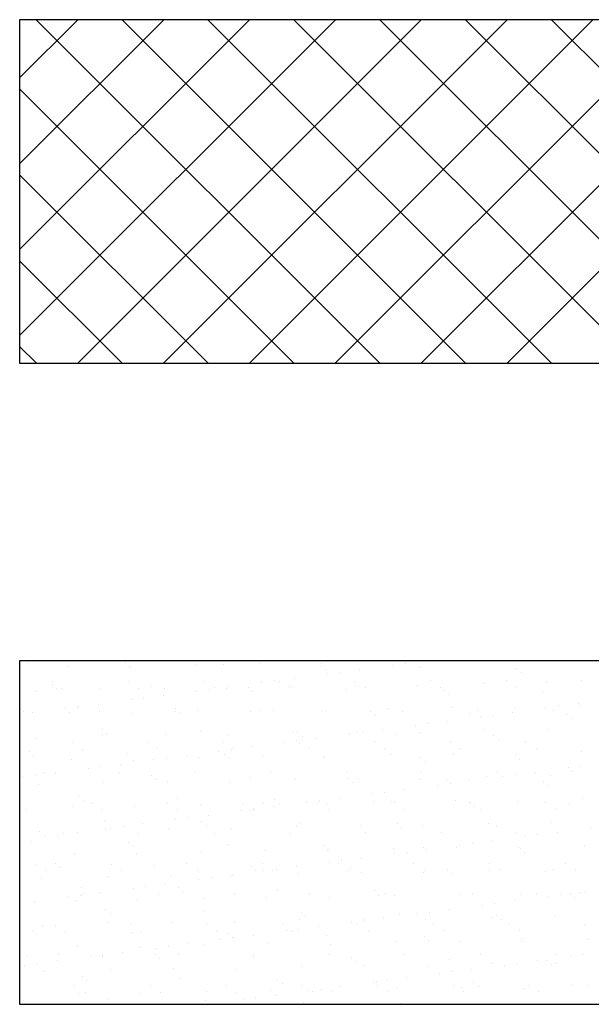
# Model space of a CAD drawing. Header units: millimetres. Extents: x -7023 to 53801, y 9849 to 33561.
# Tile 73 of 256: x 9471 to 9531, y 20913 to 21016. Entities that reach past the tile are written whole.
import ezdxf

# ---------------------------------------------------------------- set-up
doc = ezdxf.new("R2010")
doc.units = ezdxf.units.MM
doc.layers.add('.IE_podklad', color=252, linetype='Continuous')

msp = doc.modelspace()

# ---------------------------------------------------------------- linework, layer by layer
at = {"layer": '.IE_podklad'}
for p, q in [((9471.12, 21010.31), (9477.21, 21016.4)), ((9471.12, 21001.33), (9486.19, 21016.4)), ((9471.12, 20992.35), (9495.17, 21016.4)), ((9471.12, 20983.37), (9504.15, 21016.4)), ((9590.63, 21016.4), (9471.12, 21016.4)), ((9471.12, 21016.4), (9471.12, 20980.47)), ((9508.79, 20980.47), (9472.86, 21016.4)), ((9477.2, 20980.47), (9513.13, 21016.4)), ((9517.77, 20980.47), (9481.84, 21016.4)), ((9486.18, 20980.47), (9522.11, 21016.4)), ((9526.75, 20980.47), (9490.82, 21016.4)), ((9495.16, 20980.47), (9531.09, 21016.4)), ((9535.73, 20980.47), (9499.8, 21016.4)), ((9504.14, 20980.47), (9540.07, 21016.4)), ((9544.71, 20980.47), (9508.78, 21016.4)), ((9513.12, 20980.47), (9549.05, 21016.4)), ((9553.69, 20980.47), (9517.76, 21016.4)), ((9522.1, 20980.47), (9558.03, 21016.4)), ((9562.67, 20980.47), (9526.74, 21016.4)), ((9499.81, 20980.47), (9471.12, 21009.15)), ((9490.83, 20980.47), (9471.12, 21000.17)), ((9481.85, 20980.47), (9471.12, 20991.19)), ((9472.87, 20980.47), (9471.12, 20982.21)), ((9471.12, 20980.47), (9590.63, 20980.47)), ((9590.63, 20949.34), (9471.12, 20949.34)), ((9471.12, 20949.34), (9471.12, 20913.41)), ((9472.02, 20949.21), (9472.02, 20949.21)), ((9482.18, 20949.12), (9482.18, 20949.12)), ((9489.54, 20949), (9489.54, 20949)), ((9492.49, 20948.9), (9492.49, 20948.9)), ((9496.19, 20949.08), (9496.19, 20949.08)), ((9502.66, 20948.81), (9502.66, 20948.81)), ((9502.69, 20949.05), (9502.69, 20949.05)), ((9509.55, 20949.3), (9509.55, 20949.3)), ((9510.14, 20948.86), (9510.14, 20948.86)), ((9511.46, 20949.04), (9511.46, 20949.04)), ((9513.53, 20949.31), (9513.53, 20949.31)), ((9476.18, 20948.78), (9476.18, 20948.78)), ((9482.65, 20948.69), (9482.65, 20948.69)), ((9482.68, 20948.75), (9482.68, 20948.75)), ((9503.12, 20948.38), (9503.12, 20948.38)), ((9503.3, 20947.96), (9503.3, 20947.96)), ((9504.62, 20948.14), (9504.62, 20948.14)), ((9506.69, 20948.41), (9506.69, 20948.41)), ((9512.97, 20948.59), (9512.97, 20948.59)), ((9523.13, 20948.5), (9523.13, 20948.5)), ((9523.6, 20948.07), (9523.6, 20948.07)), ((9474.54, 20946.89), (9474.54, 20946.89)), ((9474.55, 20947.15), (9474.55, 20947.15)), ((9482.46, 20947.17), (9482.46, 20947.17)), ((9490.37, 20947.18), (9490.37, 20947.18)), ((9496.46, 20947.06), (9496.46, 20947.06)), ((9497.79, 20947.24), (9497.79, 20947.24)), ((9498.28, 20947.2), (9498.28, 20947.2)), ((9499.85, 20947.51), (9499.85, 20947.51)), ((9506.19, 20947.21), (9506.19, 20947.21)), ((9506.27, 20946.78), (9506.27, 20946.78)), ((9512.77, 20946.75), (9512.77, 20946.75)), ((9514.1, 20947.23), (9514.1, 20947.23)), ((9519.63, 20947), (9519.63, 20947)), ((9522.01, 20947.24), (9522.01, 20947.24)), ((9526.28, 20947.08), (9526.28, 20947.08)), ((9529.92, 20947.25), (9529.92, 20947.25)), ((9472.76, 20946.15), (9472.76, 20946.15)), ((9475.01, 20946.46), (9475.01, 20946.46)), ((9475.63, 20946.47), (9475.63, 20946.47)), ((9479.62, 20946.4), (9479.62, 20946.4)), ((9483.54, 20946.49), (9483.54, 20946.49)), ((9484.86, 20946.67), (9484.86, 20946.67)), ((9486.26, 20946.48), (9486.26, 20946.48)), ((9489.63, 20946.16), (9489.63, 20946.16)), ((9490.95, 20946.34), (9490.95, 20946.34)), ((9491.45, 20946.5), (9491.45, 20946.5)), ((9492.76, 20946.45), (9492.76, 20946.45)), ((9493.01, 20946.61), (9493.01, 20946.61)), ((9495.02, 20946.58), (9495.02, 20946.58)), ((9495.49, 20946.15), (9495.49, 20946.15)), ((9499.36, 20946.51), (9499.36, 20946.51)), ((9499.62, 20946.7), (9499.62, 20946.7)), ((9505.33, 20946.36), (9505.33, 20946.36)), ((9507.27, 20946.53), (9507.27, 20946.53)), ((9515.17, 20946.54), (9515.17, 20946.54)), ((9515.5, 20946.27), (9515.5, 20946.27)), ((9515.97, 20945.84), (9515.97, 20945.84)), ((9523.08, 20946.56), (9523.08, 20946.56)), ((9525.81, 20946.04), (9525.81, 20946.04)), ((9479.34, 20944.81), (9479.34, 20944.81)), ((9482.79, 20945.26), (9482.79, 20945.26)), ((9484.11, 20945.44), (9484.11, 20945.44)), ((9486.18, 20945.71), (9486.18, 20945.71)), ((9529.54, 20944.84), (9529.54, 20944.84)), ((9529.71, 20944.7), (9529.71, 20944.7)), ((9471.57, 20944), (9471.57, 20944)), ((9472.5, 20943.91), (9472.5, 20943.91)), ((9475.95, 20944.36), (9475.95, 20944.36)), ((9476.34, 20943.89), (9476.34, 20943.89)), ((9477.22, 20944.44), (9477.22, 20944.44)), ((9477.28, 20944.54), (9477.28, 20944.54)), ((9479.48, 20944.01), (9479.48, 20944.01)), ((9482.84, 20943.85), (9482.84, 20943.85)), ((9487.39, 20944.35), (9487.39, 20944.35)), ((9487.39, 20944.03), (9487.39, 20944.03)), ((9487.85, 20943.92), (9487.85, 20943.92)), ((9489.7, 20944.1), (9489.7, 20944.1)), ((9495.3, 20944.04), (9495.3, 20944.04)), ((9496.35, 20944.19), (9496.35, 20944.19)), ((9497.7, 20944.13), (9497.7, 20944.13)), ((9502.85, 20944.16), (9502.85, 20944.16)), ((9503.21, 20944.06), (9503.21, 20944.06)), ((9507.86, 20944.04), (9507.86, 20944.04)), ((9509.71, 20944.4), (9509.71, 20944.4)), ((9511.12, 20944.07), (9511.12, 20944.07)), ((9516.35, 20944.49), (9516.35, 20944.49)), ((9518.18, 20943.82), (9518.18, 20943.82)), ((9519.03, 20944.09), (9519.03, 20944.09)), ((9520.64, 20943.67), (9520.64, 20943.67)), ((9522.7, 20943.94), (9522.7, 20943.94)), ((9522.85, 20944.46), (9522.85, 20944.46)), ((9526.15, 20944.4), (9526.15, 20944.4)), ((9526.94, 20944.1), (9526.94, 20944.1)), ((9527.48, 20944.57), (9527.48, 20944.57)), ((9528.34, 20943.73), (9528.34, 20943.73)), ((9508.33, 20943.61), (9508.33, 20943.61)), ((9513.8, 20942.77), (9513.8, 20942.77)), ((9515.87, 20943.04), (9515.87, 20943.04)), ((9519.32, 20943.49), (9519.32, 20943.49)), ((9528.81, 20943.3), (9528.81, 20943.3)), ((9479.75, 20942.12), (9479.75, 20942.12)), ((9480.22, 20941.69), (9480.22, 20941.69)), ((9490.06, 20941.9), (9490.06, 20941.9)), ((9499.78, 20941.8), (9499.78, 20941.8)), ((9500.23, 20941.81), (9500.23, 20941.81)), ((9505.64, 20941.69), (9505.64, 20941.69)), ((9506.43, 20941.89), (9506.43, 20941.89)), ((9506.97, 20941.87), (9506.97, 20941.87)), ((9509.03, 20942.14), (9509.03, 20942.14)), ((9512.48, 20942.59), (9512.48, 20942.59)), ((9512.93, 20941.86), (9512.93, 20941.86)), ((9519.79, 20942.11), (9519.79, 20942.11)), ((9526.44, 20942.19), (9526.44, 20942.19)), ((9472.92, 20941.26), (9472.92, 20941.26)), ((9476.61, 20940.79), (9476.61, 20940.79)), ((9479.78, 20941.5), (9479.78, 20941.5)), ((9484.52, 20940.81), (9484.52, 20940.81)), ((9486.42, 20941.59), (9486.42, 20941.59)), ((9492.43, 20940.82), (9492.43, 20940.82)), ((9492.92, 20941.56), (9492.92, 20941.56)), ((9498.81, 20940.79), (9498.81, 20940.79)), ((9500.13, 20940.97), (9500.13, 20940.97)), ((9500.34, 20940.84), (9500.34, 20940.84)), ((9500.7, 20941.38), (9500.7, 20941.38)), ((9502.19, 20941.24), (9502.19, 20941.24)), ((9508.25, 20940.85), (9508.25, 20940.85)), ((9510.54, 20941.59), (9510.54, 20941.59)), ((9516.16, 20940.86), (9516.16, 20940.86)), ((9520.7, 20941.5), (9520.7, 20941.5)), ((9521.17, 20941.07), (9521.17, 20941.07)), ((9524.07, 20940.88), (9524.07, 20940.88)), ((9472.11, 20939.89), (9472.11, 20939.89)), ((9477.68, 20940.11), (9477.68, 20940.11)), ((9482.43, 20939.67), (9482.43, 20939.67)), ((9485.59, 20940.12), (9485.59, 20940.12)), ((9491.97, 20939.89), (9491.97, 20939.89)), ((9492.59, 20939.58), (9492.59, 20939.58)), ((9493.29, 20940.07), (9493.29, 20940.07)), ((9493.5, 20940.14), (9493.5, 20940.14)), ((9495.36, 20940.34), (9495.36, 20940.34)), ((9501.41, 20940.15), (9501.41, 20940.15)), ((9509.32, 20940.17), (9509.32, 20940.17)), ((9516.51, 20939.59), (9516.51, 20939.59)), ((9517.23, 20940.18), (9517.23, 20940.18)), ((9523.01, 20939.56), (9523.01, 20939.56)), ((9525.14, 20940.2), (9525.14, 20940.2)), ((9529.87, 20939.81), (9529.87, 20939.81)), ((9472.58, 20939.46), (9472.58, 20939.46)), ((9476.5, 20938.99), (9476.5, 20938.99)), ((9481.68, 20938.54), (9481.68, 20938.54)), ((9483, 20938.96), (9483, 20938.96)), ((9485.13, 20938.99), (9485.13, 20938.99)), ((9486.45, 20939.17), (9486.45, 20939.17)), ((9488.52, 20939.44), (9488.52, 20939.44)), ((9489.86, 20939.21), (9489.86, 20939.21)), ((9493.06, 20939.15), (9493.06, 20939.15)), ((9496.51, 20939.29), (9496.51, 20939.29)), ((9502.9, 20939.36), (9502.9, 20939.36)), ((9503.01, 20939.26), (9503.01, 20939.26)), ((9509.87, 20939.51), (9509.87, 20939.51)), ((9513.07, 20939.27), (9513.07, 20939.27)), ((9513.54, 20938.84), (9513.54, 20938.84)), ((9523.38, 20939.05), (9523.38, 20939.05)), ((9473.62, 20937.64), (9473.62, 20937.64)), ((9474.84, 20937.64), (9474.84, 20937.64)), ((9478.29, 20938.09), (9478.29, 20938.09)), ((9479.62, 20938.27), (9479.62, 20938.27)), ((9481.53, 20937.65), (9481.53, 20937.65)), ((9489.44, 20937.67), (9489.44, 20937.67)), ((9497.35, 20937.68), (9497.35, 20937.68)), ((9505.26, 20937.7), (9505.26, 20937.7)), ((9513.17, 20937.71), (9513.17, 20937.71)), ((9521.08, 20937.73), (9521.08, 20937.73)), ((9525.05, 20937.67), (9525.05, 20937.67)), ((9528.5, 20938.13), (9528.5, 20938.13)), ((9528.99, 20937.74), (9528.99, 20937.74)), ((9529.82, 20938.3), (9529.82, 20938.3)), ((9471.46, 20937.19), (9471.46, 20937.19)), ((9472.78, 20937.37), (9472.78, 20937.37)), ((9474.79, 20937.44), (9474.79, 20937.44)), ((9479.94, 20936.61), (9479.94, 20936.61)), ((9484.96, 20937.35), (9484.96, 20937.35)), ((9485.42, 20936.92), (9485.42, 20936.92)), ((9486.58, 20936.69), (9486.58, 20936.69)), ((9493.08, 20936.66), (9493.08, 20936.66)), ((9495.27, 20937.13), (9495.27, 20937.13)), ((9499.94, 20936.91), (9499.94, 20936.91)), ((9505.43, 20937.04), (9505.43, 20937.04)), ((9505.9, 20936.61), (9505.9, 20936.61)), ((9506.59, 20937), (9506.59, 20937)), ((9513.09, 20936.96), (9513.09, 20936.96)), ((9515.75, 20936.82), (9515.75, 20936.82)), ((9516.14, 20936.5), (9516.14, 20936.5)), ((9518.21, 20936.77), (9518.21, 20936.77)), ((9519.95, 20937.21), (9519.95, 20937.21)), ((9521.66, 20937.23), (9521.66, 20937.23)), ((9522.98, 20937.4), (9522.98, 20937.4)), ((9525.91, 20936.73), (9525.91, 20936.73)), ((9526.6, 20937.3), (9526.6, 20937.3)), ((9473.08, 20936.36), (9473.08, 20936.36)), ((9507.99, 20935.43), (9507.99, 20935.43)), ((9509.31, 20935.6), (9509.31, 20935.6)), ((9511.37, 20935.87), (9511.37, 20935.87)), ((9514.82, 20936.33), (9514.82, 20936.33)), ((9526.38, 20936.3), (9526.38, 20936.3)), ((9477.32, 20935.12), (9477.32, 20935.12)), ((9477.79, 20934.69), (9477.79, 20934.69)), ((9478.66, 20934.43), (9478.66, 20934.43)), ((9486.57, 20934.45), (9486.57, 20934.45)), ((9487.63, 20934.9), (9487.63, 20934.9)), ((9494.48, 20934.46), (9494.48, 20934.46)), ((9496.67, 20934.4), (9496.67, 20934.4)), ((9497.8, 20934.81), (9497.8, 20934.81)), ((9501.15, 20934.53), (9501.15, 20934.53)), ((9502.39, 20934.48), (9502.39, 20934.48)), ((9502.47, 20934.7), (9502.47, 20934.7)), ((9504.54, 20934.97), (9504.54, 20934.97)), ((9508.11, 20934.59), (9508.11, 20934.59)), ((9510.03, 20934.61), (9510.03, 20934.61)), ((9510.3, 20934.49), (9510.3, 20934.49)), ((9516.67, 20934.7), (9516.67, 20934.7)), ((9518.21, 20934.5), (9518.21, 20934.5)), ((9518.27, 20934.5), (9518.27, 20934.5)), ((9523.17, 20934.67), (9523.17, 20934.67)), ((9526.12, 20934.52), (9526.12, 20934.52)), ((9530.03, 20934.91), (9530.03, 20934.91)), ((9471.82, 20933.74), (9471.82, 20933.74)), ((9476.66, 20934.1), (9476.66, 20934.1)), ((9479.73, 20933.75), (9479.73, 20933.75)), ((9483.16, 20934.07), (9483.16, 20934.07)), ((9487.64, 20933.76), (9487.64, 20933.76)), ((9490.02, 20934.31), (9490.02, 20934.31)), ((9494.31, 20933.63), (9494.31, 20933.63)), ((9495.55, 20933.78), (9495.55, 20933.78)), ((9495.63, 20933.8), (9495.63, 20933.8)), ((9497.7, 20934.07), (9497.7, 20934.07)), ((9498.27, 20934.38), (9498.27, 20934.38)), ((9503.17, 20934.37), (9503.17, 20934.37)), ((9503.46, 20933.79), (9503.46, 20933.79)), ((9511.37, 20933.81), (9511.37, 20933.81)), ((9518.74, 20934.07), (9518.74, 20934.07)), ((9519.28, 20933.82), (9519.28, 20933.82)), ((9527.19, 20933.84), (9527.19, 20933.84)), ((9528.59, 20934.27), (9528.59, 20934.27)), ((9480, 20932.67), (9480, 20932.67)), ((9487.47, 20932.73), (9487.47, 20932.73)), ((9488.8, 20932.9), (9488.8, 20932.9)), ((9490.16, 20932.58), (9490.16, 20932.58)), ((9490.86, 20933.17), (9490.86, 20933.17)), ((9500.48, 20932.36), (9500.48, 20932.36)), ((9526.76, 20932.4), (9526.76, 20932.4)), ((9473.24, 20931.47), (9473.24, 20931.47)), ((9477.19, 20931.37), (9477.19, 20931.37)), ((9480.1, 20931.72), (9480.1, 20931.72)), ((9480.64, 20931.83), (9480.64, 20931.83)), ((9481.96, 20932), (9481.96, 20932)), ((9483.58, 20931.29), (9483.58, 20931.29)), ((9484.02, 20932.27), (9484.02, 20932.27)), ((9486.74, 20931.8), (9486.74, 20931.8)), ((9490.63, 20932.15), (9490.63, 20932.15)), ((9491.49, 20931.31), (9491.49, 20931.31)), ((9493.24, 20931.77), (9493.24, 20931.77)), ((9499.4, 20931.32), (9499.4, 20931.32)), ((9500.1, 20932.02), (9500.1, 20932.02)), ((9506.75, 20932.1), (9506.75, 20932.1)), ((9507.31, 20931.34), (9507.31, 20931.34)), ((9510.64, 20932.27), (9510.64, 20932.27)), ((9511.11, 20931.84), (9511.11, 20931.84)), ((9513.25, 20932.07), (9513.25, 20932.07)), ((9515.22, 20931.35), (9515.22, 20931.35)), ((9520.11, 20932.32), (9520.11, 20932.32)), ((9520.95, 20932.05), (9520.95, 20932.05)), ((9523.13, 20931.37), (9523.13, 20931.37)), ((9527.39, 20931.4), (9527.39, 20931.4)), ((9530.84, 20931.86), (9530.84, 20931.86)), ((9472.36, 20930.44), (9472.36, 20930.44)), ((9473.8, 20930.93), (9473.8, 20930.93)), ((9475.12, 20931.1), (9475.12, 20931.1)), ((9475.67, 20931.28), (9475.67, 20931.28)), ((9482.53, 20930.35), (9482.53, 20930.35)), ((9520.55, 20930.5), (9520.55, 20930.5)), ((9524, 20930.96), (9524, 20930.96)), ((9525.32, 20931.13), (9525.32, 20931.13)), ((9482.99, 20929.92), (9482.99, 20929.92)), ((9490.18, 20929.42), (9490.18, 20929.42)), ((9492.84, 20930.13), (9492.84, 20930.13)), ((9496.83, 20929.5), (9496.83, 20929.5)), ((9503, 20930.04), (9503, 20930.04)), ((9503.33, 20929.47), (9503.33, 20929.47)), ((9503.47, 20929.61), (9503.47, 20929.61)), ((9510.19, 20929.72), (9510.19, 20929.72)), ((9511.65, 20929.33), (9511.65, 20929.33)), ((9513.32, 20929.82), (9513.32, 20929.82)), ((9513.71, 20929.6), (9513.71, 20929.6)), ((9516.83, 20929.8), (9516.83, 20929.8)), ((9517.16, 20930.06), (9517.16, 20930.06)), ((9518.49, 20930.23), (9518.49, 20930.23)), ((9523.33, 20929.77), (9523.33, 20929.77)), ((9523.48, 20929.73), (9523.48, 20929.73)), ((9523.95, 20929.3), (9523.95, 20929.3)), ((9530.19, 20930.02), (9530.19, 20930.02)), ((9476.82, 20929.2), (9476.82, 20929.2)), ((9483.32, 20929.17), (9483.32, 20929.17)), ((9503.49, 20928.26), (9503.49, 20928.26)), ((9504.81, 20928.43), (9504.81, 20928.43)), ((9506.88, 20928.7), (9506.88, 20928.7)), ((9510.33, 20929.16), (9510.33, 20929.16)), ((9472.8, 20928.06), (9472.8, 20928.06)), ((9473.87, 20927.38), (9473.87, 20927.38)), ((9474.89, 20928.12), (9474.89, 20928.12)), ((9475.36, 20927.69), (9475.36, 20927.69)), ((9480.71, 20928.07), (9480.71, 20928.07)), ((9481.78, 20927.39), (9481.78, 20927.39)), ((9485.2, 20927.9), (9485.2, 20927.9)), ((9488.62, 20928.09), (9488.62, 20928.09)), ((9489.69, 20927.4), (9489.69, 20927.4)), ((9495.37, 20927.81), (9495.37, 20927.81)), ((9495.84, 20927.38), (9495.84, 20927.38)), ((9496.53, 20928.1), (9496.53, 20928.1)), ((9496.65, 20927.36), (9496.65, 20927.36)), ((9497.6, 20927.42), (9497.6, 20927.42)), ((9497.97, 20927.53), (9497.97, 20927.53)), ((9500.04, 20927.8), (9500.04, 20927.8)), ((9504.44, 20928.12), (9504.44, 20928.12)), ((9505.51, 20927.43), (9505.51, 20927.43)), ((9505.68, 20927.59), (9505.68, 20927.59)), ((9506.91, 20927.21), (9506.91, 20927.21)), ((9512.35, 20928.13), (9512.35, 20928.13)), ((9513.41, 20927.18), (9513.41, 20927.18)), ((9513.42, 20927.45), (9513.42, 20927.45)), ((9515.85, 20927.5), (9515.85, 20927.5)), ((9520.26, 20928.14), (9520.26, 20928.14)), ((9520.27, 20927.42), (9520.27, 20927.42)), ((9521.33, 20927.46), (9521.33, 20927.46)), ((9526.16, 20927.27), (9526.16, 20927.27)), ((9526.92, 20927.51), (9526.92, 20927.51)), ((9528.17, 20928.16), (9528.17, 20928.16)), ((9529.24, 20927.48), (9529.24, 20927.48)), ((9473.4, 20926.57), (9473.4, 20926.57)), ((9480.26, 20926.82), (9480.26, 20926.82)), ((9486.9, 20926.91), (9486.9, 20926.91)), ((9489.82, 20926.46), (9489.82, 20926.46)), ((9491.14, 20926.63), (9491.14, 20926.63)), ((9493.2, 20926.9), (9493.2, 20926.9)), ((9493.4, 20926.88), (9493.4, 20926.88)), ((9500.26, 20927.12), (9500.26, 20927.12)), ((9516.31, 20927.07), (9516.31, 20927.07)), ((9477.57, 20925.67), (9477.57, 20925.67)), ((9482.98, 20925.56), (9482.98, 20925.56)), ((9484.3, 20925.73), (9484.3, 20925.73)), ((9486.37, 20926), (9486.37, 20926)), ((9487.73, 20925.58), (9487.73, 20925.58)), ((9488.2, 20925.15), (9488.2, 20925.15)), ((9498.05, 20925.36), (9498.05, 20925.36)), ((9508.21, 20925.27), (9508.21, 20925.27)), ((9529.73, 20925.14), (9529.73, 20925.14)), ((9530.35, 20925.13), (9530.35, 20925.13)), ((9472.69, 20924.2), (9472.69, 20924.2)), ((9476.14, 20924.66), (9476.14, 20924.66)), ((9476.98, 20924.31), (9476.98, 20924.31)), ((9477.46, 20924.83), (9477.46, 20924.83)), ((9477.73, 20924.92), (9477.73, 20924.92)), ((9479.53, 20925.1), (9479.53, 20925.1)), ((9483.48, 20924.28), (9483.48, 20924.28)), ((9485.64, 20924.93), (9485.64, 20924.93)), ((9490.34, 20924.52), (9490.34, 20924.52)), ((9493.55, 20924.95), (9493.55, 20924.95)), ((9496.99, 20924.61), (9496.99, 20924.61)), ((9501.46, 20924.96), (9501.46, 20924.96)), ((9503.49, 20924.58), (9503.49, 20924.58)), ((9508.68, 20924.84), (9508.68, 20924.84)), ((9509.37, 20924.98), (9509.37, 20924.98)), ((9510.35, 20924.83), (9510.35, 20924.83)), ((9516.99, 20924.91), (9516.99, 20924.91)), ((9517.28, 20924.99), (9517.28, 20924.99)), ((9518.52, 20925.05), (9518.52, 20925.05)), ((9522.89, 20924.24), (9522.89, 20924.24)), ((9523.49, 20924.88), (9523.49, 20924.88)), ((9525.19, 20925), (9525.19, 20925)), ((9526.34, 20924.69), (9526.34, 20924.69)), ((9527.67, 20924.86), (9527.67, 20924.86)), ((9528.69, 20924.96), (9528.69, 20924.96)), ((9529.15, 20924.53), (9529.15, 20924.53)), ((9480.1, 20923.35), (9480.1, 20923.35)), ((9490.41, 20923.13), (9490.41, 20923.13)), ((9513.99, 20923.06), (9513.99, 20923.06)), ((9516.06, 20923.34), (9516.06, 20923.34)), ((9519.51, 20923.79), (9519.51, 20923.79)), ((9520.83, 20923.96), (9520.83, 20923.96)), ((9480.57, 20922.92), (9480.57, 20922.92)), ((9500.42, 20922.23), (9500.42, 20922.23)), ((9500.57, 20923.04), (9500.57, 20923.04)), ((9501.04, 20922.61), (9501.04, 20922.61)), ((9507.07, 20922.31), (9507.07, 20922.31)), ((9507.15, 20922.16), (9507.15, 20922.16)), ((9509.22, 20922.44), (9509.22, 20922.44)), ((9510.89, 20922.82), (9510.89, 20922.82)), ((9512.67, 20922.89), (9512.67, 20922.89)), ((9513.57, 20922.28), (9513.57, 20922.28)), ((9520.43, 20922.53), (9520.43, 20922.53)), ((9521.05, 20922.73), (9521.05, 20922.73)), ((9521.52, 20922.3), (9521.52, 20922.3)), ((9527.08, 20922.61), (9527.08, 20922.61)), ((9472.46, 20921.12), (9472.46, 20921.12)), ((9473.56, 20921.68), (9473.56, 20921.68)), ((9474.85, 20921.7), (9474.85, 20921.7)), ((9475.92, 20921.01), (9475.92, 20921.01)), ((9480.42, 20921.93), (9480.42, 20921.93)), ((9482.76, 20921.71), (9482.76, 20921.71)), ((9483.83, 20921.03), (9483.83, 20921.03)), ((9487.06, 20922.01), (9487.06, 20922.01)), ((9490.67, 20921.73), (9490.67, 20921.73)), ((9491.74, 20921.04), (9491.74, 20921.04)), ((9493.56, 20921.98), (9493.56, 20921.98)), ((9498.58, 20921.74), (9498.58, 20921.74)), ((9498.99, 20921.09), (9498.99, 20921.09)), ((9499.65, 20921.06), (9499.65, 20921.06)), ((9500.32, 20921.26), (9500.32, 20921.26)), ((9502.38, 20921.54), (9502.38, 20921.54)), ((9505.83, 20921.99), (9505.83, 20921.99)), ((9506.49, 20921.75), (9506.49, 20921.75)), ((9507.56, 20921.07), (9507.56, 20921.07)), ((9514.4, 20921.77), (9514.4, 20921.77)), ((9515.47, 20921.09), (9515.47, 20921.09)), ((9522.31, 20921.78), (9522.31, 20921.78)), ((9523.38, 20921.1), (9523.38, 20921.1)), ((9530.22, 20921.8), (9530.22, 20921.8)), ((9472.93, 20920.69), (9472.93, 20920.69)), ((9482.77, 20920.9), (9482.77, 20920.9)), ((9492.16, 20920.19), (9492.16, 20920.19)), ((9492.94, 20920.81), (9492.94, 20920.81)), ((9493.41, 20920.38), (9493.41, 20920.38)), ((9493.48, 20920.36), (9493.48, 20920.36)), ((9495.54, 20920.64), (9495.54, 20920.64)), ((9503.25, 20920.59), (9503.25, 20920.59)), ((9513.42, 20920.5), (9513.42, 20920.5)), ((9513.88, 20920.07), (9513.88, 20920.07)), ((9517.15, 20920.02), (9517.15, 20920.02)), ((9523.65, 20919.99), (9523.65, 20919.99)), ((9523.73, 20920.28), (9523.73, 20920.28)), ((9530.51, 20920.23), (9530.51, 20920.23)), ((9477.14, 20919.41), (9477.14, 20919.41)), ((9483.64, 20919.38), (9483.64, 20919.38)), ((9485.32, 20919.29), (9485.32, 20919.29)), ((9486.64, 20919.46), (9486.64, 20919.46)), ((9488.71, 20919.74), (9488.71, 20919.74)), ((9490.5, 20919.63), (9490.5, 20919.63)), ((9497.15, 20919.72), (9497.15, 20919.72)), ((9503.65, 20919.68), (9503.65, 20919.68)), ((9510.51, 20919.93), (9510.51, 20919.93)), ((9471.87, 20918.54), (9471.87, 20918.54)), ((9475.03, 20917.94), (9475.03, 20917.94)), ((9475.14, 20918.67), (9475.14, 20918.67)), ((9478.48, 20918.39), (9478.48, 20918.39)), ((9479.78, 20918.56), (9479.78, 20918.56)), ((9479.81, 20918.56), (9479.81, 20918.56)), ((9481.87, 20918.84), (9481.87, 20918.84)), ((9485.3, 20918.58), (9485.3, 20918.58)), ((9485.77, 20918.15), (9485.77, 20918.15)), ((9487.69, 20918.57), (9487.69, 20918.57)), ((9495.6, 20918.59), (9495.6, 20918.59)), ((9495.62, 20918.36), (9495.62, 20918.36)), ((9503.51, 20918.6), (9503.51, 20918.6)), ((9505.78, 20918.27), (9505.78, 20918.27)), ((9511.42, 20918.62), (9511.42, 20918.62)), ((9516.09, 20918.05), (9516.09, 20918.05)), ((9519.33, 20918.63), (9519.33, 20918.63)), ((9525.24, 20917.97), (9525.24, 20917.97)), ((9526.26, 20917.96), (9526.26, 20917.96)), ((9527.24, 20918.64), (9527.24, 20918.64)), ((9528.69, 20918.42), (9528.69, 20918.42)), ((9530.01, 20918.6), (9530.01, 20918.6)), ((9471.65, 20917.49), (9471.65, 20917.49)), ((9472.97, 20917.66), (9472.97, 20917.66)), ((9480.58, 20917.03), (9480.58, 20917.03)), ((9487.22, 20917.12), (9487.22, 20917.12)), ((9493.72, 20917.09), (9493.72, 20917.09)), ((9500.58, 20917.33), (9500.58, 20917.33)), ((9506.25, 20917.84), (9506.25, 20917.84)), ((9507.23, 20917.42), (9507.23, 20917.42)), ((9513.73, 20917.39), (9513.73, 20917.39)), ((9518.4, 20917.07), (9518.4, 20917.07)), ((9520.59, 20917.63), (9520.59, 20917.63)), ((9521.85, 20917.52), (9521.85, 20917.52)), ((9523.17, 20917.7), (9523.17, 20917.7)), ((9526.73, 20917.53), (9526.73, 20917.53)), ((9527.24, 20917.72), (9527.24, 20917.72)), ((9473.72, 20916.79), (9473.72, 20916.79)), ((9477.67, 20916.35), (9477.67, 20916.35)), ((9478.14, 20915.92), (9478.14, 20915.92)), ((9487.98, 20916.13), (9487.98, 20916.13)), ((9498.14, 20916.04), (9498.14, 20916.04)), ((9509.5, 20915.9), (9509.5, 20915.9)), ((9511.56, 20916.17), (9511.56, 20916.17)), ((9515.01, 20916.62), (9515.01, 20916.62)), ((9516.33, 20916.8), (9516.33, 20916.8)), ((9476.9, 20915.34), (9476.9, 20915.34)), ((9484.81, 20915.35), (9484.81, 20915.35)), ((9492.72, 20915.37), (9492.72, 20915.37)), ((9497.31, 20914.82), (9497.31, 20914.82)), ((9498.61, 20915.61), (9498.61, 20915.61)), ((9500.63, 20915.38), (9500.63, 20915.38)), ((9501.34, 20914.82), (9501.34, 20914.82)), ((9502.66, 20915), (9502.66, 20915)), ((9504.72, 20915.27), (9504.72, 20915.27)), ((9508.17, 20915.72), (9508.17, 20915.72)), ((9508.46, 20915.82), (9508.46, 20915.82)), ((9508.54, 20915.39), (9508.54, 20915.39)), ((9510.67, 20915.04), (9510.67, 20915.04)), ((9516.45, 20915.41), (9516.45, 20915.41)), ((9517.31, 20915.12), (9517.31, 20915.12)), ((9518.62, 20915.73), (9518.62, 20915.73)), ((9519.09, 20915.3), (9519.09, 20915.3)), ((9523.81, 20915.09), (9523.81, 20915.09)), ((9524.36, 20915.42), (9524.36, 20915.42)), ((9528.94, 20915.5), (9528.94, 20915.5)), ((9530.67, 20915.34), (9530.67, 20915.34)), ((9477.3, 20914.52), (9477.3, 20914.52)), ((9477.97, 20914.65), (9477.97, 20914.65)), ((9480.35, 20913.9), (9480.35, 20913.9)), ((9483.8, 20914.49), (9483.8, 20914.49)), ((9485.88, 20914.67), (9485.88, 20914.67)), ((9490.51, 20913.81), (9490.51, 20913.81)), ((9490.66, 20914.74), (9490.66, 20914.74)), ((9493.79, 20914.68), (9493.79, 20914.68)), ((9494.5, 20913.92), (9494.5, 20913.92)), ((9495.82, 20914.1), (9495.82, 20914.1)), ((9497.89, 20914.37), (9497.89, 20914.37)), ((9501.7, 20914.7), (9501.7, 20914.7)), ((9503.81, 20914.79), (9503.81, 20914.79)), ((9509.61, 20914.71), (9509.61, 20914.71)), ((9517.52, 20914.73), (9517.52, 20914.73)), ((9525.43, 20914.74), (9525.43, 20914.74)), ((9471.12, 20913.41), (9590.63, 20913.41)), ((9491.05, 20913.47), (9491.05, 20913.47)), ((9500.82, 20913.59), (9500.82, 20913.59)), ((9510.99, 20913.5), (9510.99, 20913.5))]:
    msp.add_line(p, q, dxfattribs=at)

doc.saveas('drawing.dxf')
